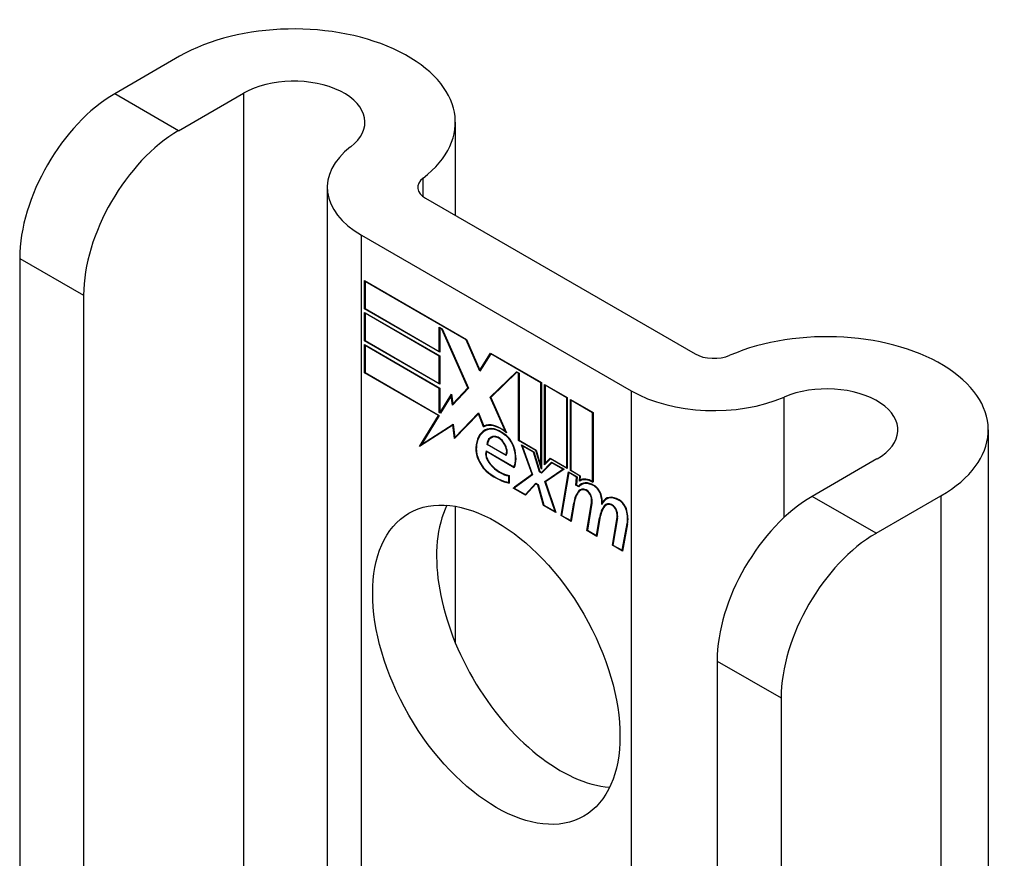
# Model space of a CAD drawing. Header units: inches. Extents: x 635 to 745, y 255 to 339.
# Tile 16 of 88: x 643.109 to 644.252, y 338.062 to 339.035. Entities that reach past the tile are written whole.
import ezdxf

# ---------------------------------------------------------------- set-up
doc = ezdxf.new("R2010")
doc.units = ezdxf.units.IN
doc.header["$MEASUREMENT"] = 0
doc.layers.add('Visible Edges(ANSI)', color=7, linetype='Continuous', lineweight=25)
doc.layers.add('Visible Tangent Edges(ANSI)', color=7, linetype='Continuous', lineweight=25)

msp = doc.modelspace()

# ---------------------------------------------------------------- linework, layer by layer
at = {"layer": 'Visible Edges(ANSI)'}
for p, q in [((643.2942, 338.9928), (643.2189, 338.9493)), ((643.2931, 338.9064), (643.3684, 338.9499)), ((643.6143, 338.9162), (643.6143, 338.808)), ((643.4656, 338.8406), (643.4656, 337.8421)), ((643.5797, 338.8279), (643.8926, 338.6473)), ((643.5055, 338.7851), (643.8183, 338.6044)), ((643.1086, 338.7582), (643.1086, 337.9924)), ((643.509, 338.6996), (643.509, 338.7324)), ((643.509, 338.7324), (643.6273, 338.6641)), ((643.5095, 338.7315), (643.5101, 338.7318)), ((643.5095, 338.7315), (643.5095, 338.6999)), ((643.627, 338.6637), (643.5095, 338.7315)), ((643.1828, 338.7154), (643.1828, 337.9495)), ((643.509, 338.6996), (643.5095, 338.6999)), ((643.5962, 338.6493), (643.509, 338.6996)), ((643.509, 338.6626), (643.509, 338.6953)), ((643.509, 338.6953), (643.5962, 338.645)), ((643.5095, 338.6999), (643.5957, 338.6502)), ((643.5095, 338.6944), (643.5101, 338.6947)), ((643.5095, 338.6944), (643.5095, 338.6629)), ((643.5957, 338.6447), (643.5095, 338.6944)), ((643.5957, 338.6502), (643.5957, 338.6784)), ((643.5957, 338.6784), (643.5989, 338.6765)), ((643.5962, 338.6774), (643.5968, 338.6777)), ((643.5986, 338.6761), (643.5962, 338.6774)), ((643.5962, 338.6774), (643.5962, 338.6493)), ((643.5986, 338.6761), (643.599, 338.6763)), ((643.6289, 338.6078), (643.5986, 338.6761)), ((643.5989, 338.6765), (643.6295, 338.6074)), ((643.509, 338.6626), (643.5095, 338.6629)), ((643.5962, 338.6122), (643.509, 338.6626)), ((643.509, 338.6252), (643.509, 338.658)), ((643.509, 338.658), (643.5962, 338.6076)), ((643.5095, 338.6629), (643.5957, 338.6131)), ((643.627, 338.6637), (643.6274, 338.6639)), ((643.6429, 338.6273), (643.627, 338.6637)), ((643.6273, 338.6641), (643.6428, 338.6285)), ((643.5095, 338.6571), (643.5101, 338.6574)), ((643.5957, 338.6073), (643.5095, 338.6571)), ((643.5095, 338.6571), (643.5095, 338.6255)), ((643.5957, 338.6502), (643.5962, 338.6505)), ((643.6428, 338.6285), (643.6551, 338.648)), ((643.6554, 338.6472), (643.6429, 338.6273)), ((643.6551, 338.648), (643.7142, 338.6139)), ((643.6554, 338.6472), (643.656, 338.6476)), ((643.7137, 338.6136), (643.6554, 338.6472)), ((643.6558, 338.6477), (643.6556, 338.6473)), ((643.5957, 338.6447), (643.5962, 338.645)), ((643.5957, 338.6131), (643.5957, 338.6447)), ((643.5962, 338.645), (643.5962, 338.6122)), ((643.509, 338.6252), (643.5095, 338.6255)), ((643.5947, 338.5757), (643.509, 338.6252)), ((643.5095, 338.6255), (643.5956, 338.5759)), ((643.6428, 338.6285), (643.6441, 338.6292)), ((643.6439, 338.6289), (643.6439, 338.6291)), ((643.6547, 338.597), (643.6853, 338.6266)), ((643.6856, 338.6259), (643.6554, 338.5966)), ((643.6561, 338.5978), (643.6857, 338.6264)), ((643.6853, 338.6266), (643.6883, 338.6249)), ((643.6856, 338.6259), (643.6861, 338.6262)), ((643.6877, 338.6246), (643.6856, 338.6259)), ((643.6877, 338.6246), (643.6883, 338.6249)), ((643.6877, 338.5467), (643.6877, 338.6246)), ((643.6883, 338.6249), (643.6883, 338.547)), ((643.5957, 338.6131), (643.5962, 338.6134)), ((643.7137, 338.6136), (643.7142, 338.6139)), ((643.7137, 338.5167), (643.7137, 338.6136)), ((643.7142, 338.6139), (643.7142, 338.5134)), ((643.5957, 338.6073), (643.5962, 338.6076)), ((643.5957, 338.5792), (643.5957, 338.6073)), ((643.5962, 338.6076), (643.5962, 338.5795)), ((643.6295, 338.6074), (643.6112, 338.5878)), ((643.6115, 338.5892), (643.6289, 338.6078)), ((643.6294, 338.6077), (643.6129, 338.59)), ((643.6289, 338.6078), (643.6292, 338.608)), ((643.718, 338.5187), (643.718, 338.6118)), ((643.718, 338.6118), (643.7442, 338.5966)), ((643.7185, 338.6108), (643.719, 338.6111)), ((643.7185, 338.6108), (643.7185, 338.5203)), ((643.7437, 338.5963), (643.7185, 338.6108)), ((643.5968, 338.5791), (643.6098, 338.6004)), ((643.6095, 338.5987), (643.5971, 338.5783)), ((643.6095, 338.5987), (643.61, 338.599)), ((643.6112, 338.5878), (643.6095, 338.5987)), ((643.61, 338.5992), (643.6097, 338.5988)), ((643.6098, 338.6004), (643.6115, 338.5892)), ((643.6115, 338.5892), (643.6129, 338.59)), ((643.6125, 338.5892), (643.6125, 338.5897)), ((643.6547, 338.597), (643.6561, 338.5978)), ((643.6725, 338.5572), (643.6547, 338.597)), ((643.6554, 338.5966), (643.6737, 338.5556)), ((643.6563, 338.5975), (643.6561, 338.5978)), ((643.7437, 338.5963), (643.7442, 338.5966)), ((643.7437, 338.515), (643.7437, 338.5963)), ((643.7442, 338.5966), (643.7442, 338.5141)), ((643.7479, 338.5119), (643.7479, 338.5945)), ((643.7479, 338.5945), (643.7742, 338.5793)), ((643.7484, 338.5935), (643.749, 338.5938)), ((643.7484, 338.5935), (643.7484, 338.5122)), ((643.7736, 338.579), (643.7484, 338.5935)), ((643.5957, 338.5792), (643.5962, 338.5795)), ((643.5971, 338.5783), (643.5957, 338.5792)), ((643.5962, 338.5795), (643.5968, 338.5791)), ((643.5968, 338.5791), (643.598, 338.5799)), ((643.5979, 338.5795), (643.5977, 338.5797)), ((643.6411, 338.5779), (643.6133, 338.549)), ((643.6136, 338.5504), (643.6411, 338.579)), ((643.615, 338.5512), (643.6413, 338.5786)), ((643.6411, 338.579), (643.6473, 338.5635)), ((643.6411, 338.5779), (643.6414, 338.5781)), ((643.6472, 338.5626), (643.6411, 338.5779)), ((643.7736, 338.579), (643.7742, 338.5793)), ((643.7736, 338.4991), (643.7736, 338.579)), ((643.7742, 338.5793), (643.7742, 338.4982)), ((643.5728, 338.5397), (643.5947, 338.5757)), ((643.5956, 338.5759), (643.575, 338.542)), ((643.5947, 338.5757), (643.5953, 338.576)), ((643.6115, 338.5645), (643.5728, 338.5397)), ((643.575, 338.542), (643.6119, 338.5656)), ((643.5764, 338.5429), (643.6119, 338.5656)), ((643.6115, 338.5645), (643.612, 338.5648)), ((643.6133, 338.549), (643.6115, 338.5645)), ((643.6119, 338.5656), (643.6136, 338.5504)), ((643.6472, 338.5626), (643.6486, 338.5634)), ((643.6484, 338.5639), (643.6486, 338.5634)), ((643.6488, 338.5582), (643.6502, 338.559)), ((643.6725, 338.5572), (643.6729, 338.5574)), ((644.233, 338.559), (644.233, 337.3991)), ((643.6136, 338.5504), (643.615, 338.5512)), ((643.6146, 338.551), (643.6146, 338.5504)), ((643.6559, 338.5498), (643.6573, 338.5507)), ((643.6715, 338.5535), (643.672, 338.5538)), ((643.6877, 338.5467), (643.6883, 338.547)), ((643.7076, 338.5352), (643.6877, 338.5467)), ((643.6883, 338.547), (643.708, 338.5356)), ((643.5752, 338.5421), (643.5743, 338.5407)), ((643.575, 338.542), (643.5764, 338.5429)), ((643.65, 338.5347), (643.6823, 338.516)), ((643.6503, 338.5338), (643.6509, 338.5341)), ((643.6827, 338.5152), (643.6503, 338.5338)), ((643.6511, 338.542), (643.6517, 338.5423)), ((643.6732, 338.5292), (643.6511, 338.542)), ((643.6517, 338.5423), (643.6729, 338.53)), ((643.7034, 338.5075), (643.6912, 338.5418)), ((643.6912, 338.5418), (643.7055, 338.5335)), ((643.692, 338.5407), (643.6926, 338.541)), ((643.692, 338.5407), (643.704, 338.507)), ((643.7051, 338.5331), (643.692, 338.5407)), ((643.7051, 338.5331), (643.7055, 338.5334)), ((643.712, 338.5104), (643.7051, 338.5331)), ((643.7055, 338.5335), (643.7124, 338.5108)), ((643.7076, 338.5352), (643.708, 338.5354)), ((643.7142, 338.5134), (643.7076, 338.5352)), ((643.708, 338.5356), (643.7137, 338.5167)), ((643.6729, 338.53), (643.6739, 338.5306)), ((643.6738, 338.5305), (643.6739, 338.5305)), ((643.7142, 338.5097), (643.726, 338.5217)), ((643.7263, 338.5209), (643.7145, 338.509)), ((643.7264, 338.5214), (643.7157, 338.5105)), ((643.7246, 338.5254), (643.718, 338.5187)), ((643.7185, 338.5203), (643.7243, 338.5262)), ((643.7185, 338.5203), (643.7199, 338.5211)), ((643.7199, 338.5211), (643.7247, 338.5259)), ((643.7243, 338.5262), (643.7437, 338.515)), ((643.7246, 338.5254), (643.7251, 338.5257)), ((643.7442, 338.5141), (643.7246, 338.5254)), ((643.726, 338.5217), (643.7405, 338.5133)), ((643.7263, 338.5209), (643.7268, 338.5212)), ((643.7393, 338.5134), (643.7263, 338.5209)), ((644.1038, 338.5253), (644.0285, 338.4819)), ((643.6823, 338.516), (643.6833, 338.5165)), ((643.6832, 338.5165), (643.6833, 338.5165)), ((643.712, 338.5104), (643.7126, 338.5107)), ((643.7145, 338.509), (643.712, 338.5104)), ((643.7124, 338.5108), (643.7142, 338.5097)), ((643.7137, 338.5167), (643.7142, 338.517)), ((643.7142, 338.5097), (643.7157, 338.5105)), ((643.7155, 338.51), (643.7151, 338.5102)), ((643.7184, 338.4991), (643.7393, 338.5134)), ((643.7405, 338.5133), (643.719, 338.4987)), ((643.7194, 338.5208), (643.7194, 338.5201)), ((643.7198, 338.4999), (643.7399, 338.5137)), ((643.737, 338.4596), (643.7456, 338.5104)), ((643.746, 338.5095), (643.7377, 338.4598)), ((643.7393, 338.5134), (643.7398, 338.5137)), ((643.7437, 338.515), (643.7442, 338.5153)), ((643.7456, 338.5104), (643.7556, 338.5046)), ((643.746, 338.5095), (643.7465, 338.5098)), ((643.755, 338.5043), (643.746, 338.5095)), ((643.7479, 338.5119), (643.7484, 338.5122)), ((643.7588, 338.5057), (643.7479, 338.5119)), ((643.7484, 338.5122), (643.7594, 338.5059)), ((643.6763, 338.5057), (643.6769, 338.506)), ((643.6763, 338.4979), (643.6763, 338.5057)), ((643.6763, 338.4979), (643.6769, 338.4982)), ((643.6769, 338.5063), (643.6769, 338.4971)), ((643.6816, 338.4916), (643.7034, 338.5075)), ((643.704, 338.507), (643.6828, 338.4915)), ((643.7038, 338.5076), (643.683, 338.4924)), ((643.7034, 338.5075), (643.7038, 338.5077)), ((643.7184, 338.4991), (643.7198, 338.4999)), ((643.7301, 338.4642), (643.7184, 338.4991)), ((643.719, 338.4987), (643.7309, 338.4631)), ((643.72, 338.4993), (643.7198, 338.4999)), ((643.7543, 338.4949), (643.755, 338.5043)), ((643.7556, 338.5046), (643.7549, 338.4952)), ((643.755, 338.5043), (643.7556, 338.5046)), ((643.7583, 338.4997), (643.7588, 338.5057)), ((643.7587, 338.4999), (643.7601, 338.5007)), ((643.7588, 338.5057), (643.7593, 338.506)), ((643.7594, 338.5059), (643.759, 338.5009)), ((643.7598, 338.5013), (643.7597, 338.5005)), ((643.7736, 338.4991), (643.7742, 338.4994)), ((643.6816, 338.4916), (643.683, 338.4924)), ((643.6959, 338.4833), (643.6816, 338.4916)), ((643.6828, 338.4915), (643.6957, 338.4841)), ((643.683, 338.4924), (643.6836, 338.4921)), ((643.6957, 338.4841), (643.7076, 338.4971)), ((643.7079, 338.4963), (643.6959, 338.4833)), ((643.6971, 338.4849), (643.708, 338.4968)), ((643.7076, 338.4971), (643.7104, 338.4955)), ((643.7079, 338.4963), (643.7084, 338.4966)), ((643.71, 338.4951), (643.7079, 338.4963)), ((643.71, 338.4951), (643.7104, 338.4953)), ((643.7166, 338.4714), (643.71, 338.4951)), ((643.7104, 338.4955), (643.717, 338.4718)), ((643.7543, 338.4949), (643.7549, 338.4953)), ((643.7577, 338.493), (643.7543, 338.4949)), ((643.7549, 338.4952), (643.7574, 338.4937)), ((643.7574, 338.4937), (643.7588, 338.4946)), ((643.7587, 338.494), (643.7583, 338.4943)), ((643.7595, 338.489), (643.7609, 338.4898)), ((643.7607, 338.4956), (643.7621, 338.4964)), ((643.6957, 338.4841), (643.6971, 338.4849)), ((643.6966, 338.4846), (643.6969, 338.4844)), ((643.785, 338.475), (643.7864, 338.4758)), ((643.7896, 338.4787), (643.791, 338.4795)), ((644.1028, 338.439), (644.1781, 338.4825)), ((643.6143, 338.4704), (643.6143, 338.3121)), ((643.7166, 338.4714), (643.7172, 338.4717)), ((643.7309, 338.4631), (643.7166, 338.4714)), ((643.717, 338.4718), (643.7301, 338.4642)), ((643.7301, 338.4642), (643.7305, 338.4644)), ((643.7483, 338.4537), (643.7517, 338.4742)), ((643.7522, 338.4738), (643.7487, 338.4528)), ((643.767, 338.4423), (643.7724, 338.4744)), ((643.7729, 338.474), (643.7676, 338.4425)), ((643.7872, 338.4711), (643.7887, 338.4719)), ((643.7892, 338.4718), (643.7906, 338.4726)), ((643.737, 338.4596), (643.7377, 338.46)), ((643.7487, 338.4528), (643.737, 338.4596)), ((643.7377, 338.4598), (643.7483, 338.4537)), ((643.7483, 338.4537), (643.7489, 338.4541)), ((643.7782, 338.4364), (643.7817, 338.4569)), ((643.7822, 338.4565), (643.7787, 338.4355)), ((643.7817, 338.4569), (643.7823, 338.4573)), ((643.7967, 338.4251), (643.8021, 338.4572)), ((643.8026, 338.4568), (643.7973, 338.4254)), ((643.767, 338.4423), (643.7677, 338.4427)), ((643.7787, 338.4355), (643.767, 338.4423)), ((643.7676, 338.4425), (643.7782, 338.4364)), ((643.8079, 338.4193), (643.8137, 338.4504)), ((643.8143, 338.45), (643.8084, 338.4184)), ((643.7782, 338.4364), (643.7789, 338.4368)), ((643.7967, 338.4251), (643.7974, 338.4255)), ((643.8084, 338.4184), (643.7967, 338.4251)), ((643.7973, 338.4254), (643.8079, 338.4193)), ((643.8079, 338.4193), (643.8086, 338.4197)), ((643.9182, 338.2908), (643.9182, 337.5249)), ((643.9925, 338.2479), (643.9925, 337.4821))]:
    msp.add_line(p, q, dxfattribs=at)
for centre, major_axis, start_param, end_param in [((643.4268, 338.9162), (0.1875, 0), 5.640144, 8.63938), ((643.4268, 338.9162), (0.0825, 0), 5.640144, 8.63938), ((643.2189, 338.8219), (-0.078, -0.1351), 3.926991, 5.497787), ((643.2931, 338.7791), (0.078, 0.1351), 0.785398, 2.356194), ((643.6016, 338.8406), (-0.136, 0), 5.640144, 7.068583), ((643.6016, 338.8406), (-0.031, 0), 5.640144, 7.068583), ((644.0455, 338.559), (0.1875, 0), 5.497787, 8.497023), ((643.9145, 338.66), (0.031, 0), 3.926991, 5.35543), ((643.9145, 338.66), (-0.136, 0), 0.785398, 2.213838), ((644.0455, 338.559), (0.0825, 0), 5.497787, 8.497023), ((643.6672, 338.5265), (-0.021, 0.0364), 5.317289, 6.229324), ((643.6733, 338.5157), (-0.0249, 0.0431), 6.268672, 7.008625), ((643.6733, 338.5157), (-0.0245, 0.0424), 6.268672, 7.008625), ((643.6747, 338.5165), (-0.0249, 0.0431), 0.028947, 0.295885), ((643.6672, 338.5265), (-0.0206, 0.0357), 5.272274, 6.251395), ((643.6686, 338.5273), (-0.0206, 0.0357), 6.047724, 6.251395), ((643.6672, 338.5265), (-0.0187, 0.0323), 5.330385, 6.268672), ((643.6672, 338.5265), (-0.0183, 0.0317), 5.329545, 6.268672), ((643.6747, 338.5165), (-0.0245, 0.0424), 6.268672, 6.283185), ((643.6686, 338.5273), (-0.0183, 0.0317), 6.051884, 6.268672), ((643.6664, 338.5317), (-0.0109, 0.0188), 5.836026, 6.985262), ((643.6664, 338.5317), (-0.0105, 0.0182), 5.836026, 6.946368), ((643.6678, 338.5325), (-0.0109, 0.0188), 0.065067, 0.331662), ((643.6678, 338.5325), (-0.0105, 0.0182), 6.079217, 6.283185), ((643.6647, 338.5383), (0.0072, -0.0125), 1.678399, 2.694434), ((643.6647, 338.5383), (-0.0068, 0.0119), 4.819991, 5.836026), ((643.6655, 338.5389), (0.0063, -0.011), 0.251695, 1.678399), ((643.6704, 338.5393), (-0.0091, 0.0158), 4.343155, 5.413588), ((643.6704, 338.5393), (0.0095, -0.0165), 1.201563, 2.270327), ((643.6555, 338.5272), (-0.0123, 0.0214), 0.72544, 2.208898), ((643.6555, 338.5272), (0.012, -0.0207), 3.867033, 5.35049), ((643.6585, 338.5264), (-0.0064, 0.011), 0.453624, 1.914249), ((643.6585, 338.5264), (0.006, -0.0104), 3.639467, 5.055842), ((643.6655, 338.5389), (0.006, -0.0103), 0.287189, 1.678399), ((643.6599, 338.54), (0.0173, -0.0299), 0.38335, 1.201563), ((643.6599, 338.54), (0.0176, -0.0305), 0.369234, 1.201563), ((643.6664, 338.5412), (-0.0196, 0.0339), 1.914249, 2.72139), ((643.6664, 338.5412), (0.0192, -0.0332), 5.055842, 5.891549), ((643.6609, 338.5655), (-0.0379, 0.0657), 2.208898, 2.658734), ((643.6609, 338.5655), (0.0376, -0.0651), 5.35049, 5.792995), ((643.7753, 338.4702), (-0.015, 0.026), 5.48867, 6.499805), ((643.7753, 338.4702), (-0.0146, 0.0253), 5.48867, 6.513784), ((643.7737, 338.4739), (-0.015, 0.026), 5.47676, 6.310847), ((643.7737, 338.4739), (-0.0154, 0.0266), 5.501665, 6.243634), ((643.7751, 338.4747), (-0.015, 0.026), 6.059998, 6.283185), ((643.7927, 338.4422), (-0.0294, 0.051), 0.219898, 0.610865), ((643.7927, 338.4422), (-0.0291, 0.0503), 0.219898, 0.610865), ((643.7674, 338.4753), (-0.0083, 0.0143), 5.603031, 6.503084), ((643.7941, 338.443), (-0.0294, 0.051), 0.219898, 0.291612), ((643.7674, 338.4753), (-0.0079, 0.0136), 5.603031, 6.503084), ((643.7767, 338.471), (-0.015, 0.026), 0.047158, 0.216619), ((643.7688, 338.4761), (-0.0082, 0.0143), 0.085815, 0.219898), ((643.7688, 338.4761), (-0.0079, 0.0136), 6.100483, 6.283185), ((643.7767, 338.471), (-0.0146, 0.0253), 6.06115, 6.283185), ((643.7668, 338.4824), (0.00412, -0.00714), 1.196548, 2.461438), ((643.7668, 338.4824), (-0.00375, 0.0065), 4.33814, 5.603031), ((643.7754, 338.4843), (0.0063, -0.011), 1.081978, 2.347078), ((643.7754, 338.4843), (-0.006, 0.0103), 4.223571, 5.48867), ((643.7617, 338.4828), (-0.0077, 0.0133), 3.752458, 4.33814), ((643.7617, 338.4828), (0.0081, -0.014), 0.610865, 1.196548), ((643.7596, 338.4879), (-0.0176, 0.0305), 3.88819, 4.223571), ((643.7596, 338.4879), (0.018, -0.0312), 0.848525, 1.081978), ((643.8045, 338.4528), (-0.015, 0.0259), 5.492181, 6.733718), ((643.8045, 338.4528), (-0.0153, 0.0266), 5.492181, 6.613939), ((643.7611, 338.4887), (-0.0176, 0.0305), 3.959823, 3.971212), ((643.806, 338.4536), (-0.0153, 0.0266), 0.046088, 0.313087), ((643.806, 338.4536), (-0.015, 0.0259), 6.060079, 6.283185), ((643.8046, 338.4671), (0.0066, -0.0114), 1.107844, 2.350588), ((643.8046, 338.4671), (-0.0062, 0.0107), 4.249437, 5.492181), ((644.0285, 338.3545), (-0.078, -0.1351), 3.926991, 5.497787), ((643.7361, 338.3294), (-0.1015, 0.1758), 0.374433, 2.76716), ((643.8228, 338.4255), (-0.0294, 0.051), 0.236534, 0.625184), ((643.8228, 338.4255), (-0.0291, 0.0503), 0.236639, 0.625276), ((643.7971, 338.4582), (-0.0083, 0.0143), 5.604299, 6.503622), ((643.8242, 338.4263), (-0.0294, 0.051), 0.236534, 0.291612), ((643.7971, 338.4582), (-0.0079, 0.0136), 5.604299, 6.503242), ((643.7985, 338.459), (-0.0082, 0.0143), 0.085815, 0.220437), ((643.7985, 338.459), (-0.0079, 0.0136), 6.100483, 6.283185), ((643.7965, 338.4652), (0.00412, -0.00714), 1.196401, 2.462706), ((643.7965, 338.4652), (-0.00375, 0.0065), 4.337994, 5.604299), ((643.7914, 338.4656), (-0.0077, 0.0133), 3.752322, 4.337994), ((643.7914, 338.4656), (0.0081, -0.014), 0.610998, 1.196401), ((643.7893, 338.47), (-0.0176, 0.0305), 3.735005, 4.249437), ((643.7893, 338.47), (0.018, -0.0312), 0.593412, 1.107844), ((644.1028, 338.3116), (0.078, 0.1351), 0.785398, 2.356194)]:
    msp.add_ellipse(centre, major_axis=major_axis, ratio=0.57735, start_param=start_param, end_param=end_param, dxfattribs=at)
msp.add_ellipse((643.6619, 338.2865), major_axis=(-0.1015, 0.1758), ratio=0.57735, dxfattribs=at)
at = {"layer": 'Visible Tangent Edges(ANSI)'}
for p, q in [((643.2931, 338.9064), (643.2189, 338.9493)), ((643.3684, 338.9499), (643.3684, 337.8983)), ((643.5768, 338.8299), (643.5768, 338.8513)), ((643.5055, 337.8192), (643.5055, 338.7851)), ((643.1086, 338.7582), (643.1828, 338.7154)), ((643.8183, 338.6044), (643.8183, 337.6385)), ((643.996, 338.4574), (643.996, 338.5971)), ((643.6491, 338.5584), (643.6505, 338.5592)), ((643.6615, 338.5507), (643.6623, 338.5511)), ((643.6708, 338.5435), (643.6711, 338.5437)), ((643.6381, 338.5384), (643.6387, 338.5388)), ((643.6822, 338.5385), (643.6826, 338.5387)), ((643.6546, 338.5192), (643.655, 338.5194)), ((643.653, 338.5087), (643.6535, 338.509)), ((643.7575, 338.4882), (643.759, 338.489)), ((643.7662, 338.4888), (643.7668, 338.4891)), ((643.7755, 338.494), (643.776, 338.4943)), ((643.7716, 338.482), (643.772, 338.4822)), ((643.7835, 338.4825), (643.7839, 338.4828)), ((643.8047, 338.4772), (643.8052, 338.4775)), ((644.1028, 338.439), (644.0285, 338.4819)), ((644.1781, 338.4825), (644.1781, 337.4308)), ((643.7517, 338.4742), (643.7524, 338.4746)), ((643.7724, 338.4744), (643.773, 338.4748)), ((643.7959, 338.4716), (643.7965, 338.472)), ((643.8013, 338.4649), (643.8017, 338.4651)), ((643.8129, 338.4655), (643.8133, 338.4657)), ((643.8021, 338.4572), (643.8027, 338.4576)), ((643.8137, 338.4504), (643.8144, 338.4508)), ((643.9182, 338.2908), (643.9925, 338.2479))]:
    msp.add_line(p, q, dxfattribs=at)

doc.saveas('drawing.dxf')
